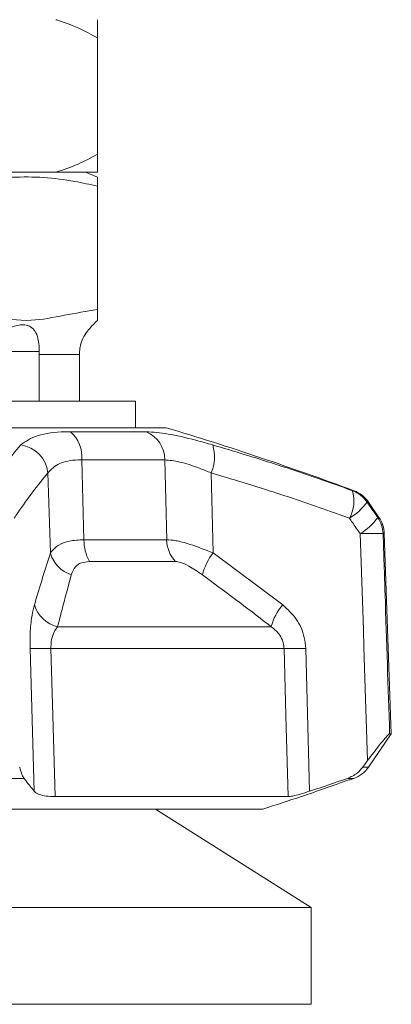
# Model space of a CAD drawing. Header units: millimetres. Extents: x 0 to 1118, y 0 to 864.
# Tile 73 of 256: x 99 to 105, y 366 to 383. Entities that reach past the tile are written whole.
import ezdxf

# ---------------------------------------------------------------- set-up
doc = ezdxf.new("R2010")
doc.units = ezdxf.units.MM

msp = doc.modelspace()

# ---------------------------------------------------------------- linework, layer by layer
at = {"color": 7, "linetype": 'Continuous', "lineweight": 15}
for p, q in [((100.0239, 382.2918), (100.0239, 380.3855)), ((98.3313, 380.0886), (99.3415, 380.0886)), ((99.3415, 380.0886), (100.0239, 380.0886)), ((100.0245, 380.0098), (99.8295, 380.0886)), ((100.0245, 379.8613), (100.0245, 377.8386)), ((99.0684, 377.1511), (99.0675, 377.1003)), ((99.0675, 377.1003), (99.0675, 376.3386)), ((99.7284, 376.3386), (99.7284, 377.1003)), ((94.6489, 376.3386), (100.6489, 376.3386)), ((100.6489, 375.9011), (100.6489, 376.3386)), ((94.1489, 375.9011), (101.1489, 375.9011)), ((104.6347, 374.4302), (104.4619, 374.6824)), ((104.8364, 370.8857), (104.7219, 374.1651)), ((104.4619, 370.3391), (104.8364, 370.8857)), ((104.8091, 370.8857), (104.8364, 370.8857)), ((104.3722, 370.3391), (104.4493, 370.4447)), ((99.3291, 369.8541), (103.1479, 369.8541)), ((98.5365, 369.6511), (102.7345, 369.6511)), ((103.5227, 368.0383), (100.9733, 369.6511)), ((103.5227, 368.0383), (97.6489, 368.0383)), ((103.5227, 366.4508), (103.5227, 368.0383)), ((103.5227, 366.4508), (97.6489, 366.4508))]:
    msp.add_line(p, q, dxfattribs=at)
at = {"color": 9, "linetype": 'Continuous', "lineweight": 0}
for p, q in [((99.0684, 377.1511), (98.6203, 377.1511)), ((99.7284, 377.1003), (99.0675, 377.1003)), ((99.5833, 375.8352), (100.8241, 375.8352)), ((99.7673, 375.3744), (99.8033, 374.0658)), ((101.1262, 375.3744), (99.7673, 375.3744)), ((101.1578, 374.0658), (101.1262, 375.3744)), ((99.2535, 373.8485), (99.2137, 375.1609)), ((101.8875, 375.1609), (101.9169, 373.8485)), ((104.2015, 374.8684), (104.2239, 374.8684)), ((104.4619, 374.6824), (104.4387, 374.6824)), ((104.6151, 374.4302), (104.6347, 374.4302)), ((104.7219, 374.1651), (104.7021, 374.1651)), ((99.8033, 374.0658), (101.1578, 374.0658)), ((101.9169, 373.8485), (103.0583, 372.9977)), ((101.3017, 373.7084), (99.8916, 373.7084)), ((99.3717, 372.6403), (102.8683, 372.6403)), ((98.9884, 369.9437), (98.9207, 372.2829)), ((103.0794, 372.2829), (99.2625, 372.2829)), ((103.4344, 372.2829), (103.4994, 369.9437)), ((104.3722, 370.3391), (104.4619, 370.3391)), ((98.8226, 370.1531), (96.4752, 370.1531)), ((104.2239, 370.1531), (104.1183, 370.1531)), ((104.1428, 370.1298), (104.1611, 370.1298))]:
    msp.add_line(p, q, dxfattribs=at)
at = {"color": 9, "linetype": 'Continuous', "lineweight": 0, "flags": 128}
for points in [[(104.4493, 370.4447), (104.3885, 372.3049), (104.3791, 372.5898), (104.3273, 374.1651)], [(99.2625, 372.2829), (99.2926, 371.182), (99.3291, 369.8541)], [(103.1479, 369.8541), (103.1105, 371.182), (103.0794, 372.2829)]]:
    msp.add_lwpolyline(points, dxfattribs=at)
at = {"color": 7, "linetype": 'Continuous', "lineweight": 15}
for centre, radius, start, end in [((100.5239, 377.1003), 0.75, 131.75901, 139.71065), ((86.7763, 328.0114), 50, 69.57678, 73.29453), ((104.0494, 374.3998), 0.5, 34.41298, 69.57678), ((104.2222, 374.1476), 0.5, 2, 34.41298), ((104.0494, 370.6217), 0.5, 290.42322, 325.58702), ((86.7763, 417.0101), 50, 290.34649, 290.42322)]:
    msp.add_arc(centre, radius, start, end, dxfattribs=at)
at = {"color": 9, "linetype": 'Continuous', "lineweight": 0}
for centre, radius, start, end in [((99.2116, 375.4195), 0.5576, 355.35388, 48.19574), ((100.6326, 375.3802), 0.4936, 359.32807, 67.17718), ((98.6921, 375.1), 0.5252, 6.6646, 81.63412), ((101.2847, 375.4219), 0.6569, 336.58931, 17.50866), ((103.6207, 374.7048), 0.6034, 331.54727, 15.73515), ((104.0269, 374.4014), 0.4986, 34.30419, 69.4961), ((103.6572, 375.2414), 0.9609, 300.94256, 324.42476), ((103.8421, 374.9805), 0.9489, 300.75581, 324.55309), ((104.2014, 374.1477), 0.5009, 1.9882, 34.32953), ((104.5147, 370.4192), 3.7506, 87.13649, 92.86351), ((100.5495, 374.0606), 0.7462, 179.60078, 208.16348), ((101.6958, 374.0747), 0.5381, 180.9489, 222.90302), ((99.7498, 373.981), 0.5137, 194.95181, 252.51277), ((102.7441, 373.2228), 1.0372, 142.89856, 165.01078), ((99.4899, 373.1471), 0.5204, 196.68214, 256.87482), ((103.7666, 372.3919), 0.9321, 139.45535, 164.53889), ((99.0916, 377.4747), 5.1946, 268.11499, 271.88501), ((103.2569, 377.9383), 5.6582, 268.20235, 271.79765)]:
    msp.add_arc(centre, radius, start, end, dxfattribs=at)
at = {"color": 7, "linetype": 'Continuous', "lineweight": 15}
for points, knots in [([(100.0239, 382.2918), (99.8201, 382.3989), (99.5976, 382.5159), (99.3613, 382.583), (99.3415, 382.5886)], [0, 0, 0, 0, 0.9161218, 1, 1, 1, 1]), ([(100.0239, 382.5886), (100.0239, 382.5825), (100.0239, 382.5152), (100.0239, 382.3982), (100.0239, 382.2918)], [0, 0, 0, 0, 0.0905982, 1, 1, 1, 1]), ([(99.3415, 380.0886), (99.4644, 380.1289), (99.6992, 380.2058), (99.9191, 380.3275), (100.0239, 380.3855)], [0, 0, 0, 0, 0.52381311, 1, 1, 1, 1]), ([(100.0239, 380.3855), (100.0239, 380.365), (100.0239, 380.2406), (100.0239, 380.1578), (100.0239, 380.0886)], [0, 0, 0, 0, 0.1650136, 1, 1, 1, 1]), ([(97.6489, 379.8613), (97.9756, 379.9238), (98.6391, 380.0507), (99.4421, 379.9873), (99.9006, 379.8881), (100.0245, 379.8613)], [0, 0, 0, 0, 0.4144437, 0.8417964, 1, 1, 1, 1]), ([(100.0245, 379.8613), (100.0245, 379.8841), (100.0245, 379.9721), (100.0245, 379.9924), (100.0245, 380.0074)], [0, 0, 0, 0, 0.2581646, 1, 1, 1, 1]), ([(97.6489, 377.8386), (97.8627, 377.7993), (98.2899, 377.7207), (98.9066, 377.6245), (99.4828, 377.7483), (99.8438, 377.8085), (100.0245, 377.8386)], [0, 0, 0, 0, 0.2716257, 0.5426871, 0.7711112, 1, 1, 1, 1]), ([(100.0245, 377.8386), (100.0245, 377.8379), (100.0245, 377.8166), (100.0245, 377.7163), (100.0245, 377.6787), (100.0245, 377.6599)], [0, 0, 0, 0, 0.0170046, 0.5089213, 1, 1, 1, 1]), ([(98.3106, 377.1511), (98.3147, 377.1843), (98.3238, 377.2593), (98.3886, 377.378), (98.5023, 377.4896), (98.6411, 377.5623), (98.7671, 377.5915), (98.8608, 377.5876), (98.9445, 377.554), (99.0094, 377.4843), (99.0508, 377.3765), (99.0689, 377.259), (99.0686, 377.1825), (99.0684, 377.1511)], [0, 0, 0, 0, 0.0688366, 0.1556097, 0.2749191, 0.3956192, 0.4717783, 0.5482945, 0.6191441, 0.7287045, 0.8411765, 0.9349999, 1, 1, 1, 1]), ([(99.7301, 377.1511), (99.7343, 377.1843), (99.7437, 377.2594), (99.7899, 377.3779), (99.8616, 377.4902), (99.9253, 377.5604), (99.9554, 377.5894), (99.9521, 377.5862), (99.9512, 377.5853)], [0, 0, 0, 0, 0.1376964, 0.3112719, 0.5499309, 0.7913717, 0.9437157, 1, 1, 1, 1]), ([(99.7284, 377.1003), (99.7284, 377.1073), (99.7285, 377.1243), (99.7295, 377.1412), (99.7301, 377.1511)], [0, 0, 0, 0, 0.4137019, 1, 1, 1, 1]), ([(104.8091, 370.8857), (104.8024, 370.8816), (104.789, 370.8734), (104.729, 370.8067), (104.6174, 370.6709), (104.5144, 370.5324), (104.4493, 370.4447)], [0, 0, 0, 0, 0.1616543, 0.3221635, 0.5706653, 1, 1, 1, 1]), ([(98.7511, 370.3391), (98.763, 370.2938), (98.7842, 370.2127), (98.8108, 370.1713), (98.8226, 370.1531)], [0, 0, 0, 0, 0.5588157, 1, 1, 1, 1]), ([(104.1183, 370.1531), (104.1748, 370.1782), (104.2729, 370.2218), (104.3426, 370.3042), (104.3722, 370.3391)], [0, 0, 0, 0, 0.5768574, 1, 1, 1, 1]), ([(98.8226, 370.1531), (98.8319, 370.141), (98.8647, 370.0985), (98.9199, 370.0282), (98.966, 369.9714), (98.9884, 369.9437)], [0, 0, 0, 0, 0.168844, 0.5946967, 1, 1, 1, 1]), ([(102.7345, 369.6511), (102.9458, 369.7193), (103.4175, 369.8714), (103.8848, 370.0379), (104.1428, 370.1298)], [0, 0, 0, 0, 0.4477881, 1, 1, 1, 1]), ([(103.4994, 369.9437), (103.5833, 369.9714), (103.7901, 370.0397), (103.996, 370.1108), (104.1183, 370.1531)], [0, 0, 0, 0, 0.40608163, 1, 1, 1, 1]), ([(99.3291, 369.8541), (99.2787, 369.8561), (99.178, 369.86), (99.0623, 369.8901), (99.008, 369.9214), (98.9909, 369.9408), (98.9884, 369.9437)], [0, 0, 0, 0, 0.3122278, 0.6241372, 0.9449036, 1, 1, 1, 1]), ([(103.4994, 369.9437), (103.4469, 369.927), (103.3419, 369.8937), (103.2144, 369.8607), (103.1699, 369.8563), (103.1479, 369.8541)], [0, 0, 0, 0, 0.3366519, 0.6738513, 1, 1, 1, 1])]:
    msp.add_open_spline(points, degree=3, knots=knots, dxfattribs=at)
at = {"color": 9, "linetype": 'Continuous', "lineweight": 0}
for points, knots in [([(98.7685, 375.6195), (98.8476, 375.6767), (98.9977, 375.785), (99.3504, 375.8328), (99.5532, 375.8348), (99.5833, 375.8352)], [0, 0, 0, 0, 0.4871128, 0.9237817, 1, 1, 1, 1]), ([(100.8241, 375.8352), (100.9352, 375.8275), (101.1559, 375.8124), (101.5574, 375.7191), (101.8189, 375.6455), (101.9111, 375.6195)], [0, 0, 0, 0, 0.3959631, 0.7869012, 1, 1, 1, 1]), ([(98.1907, 374.8684), (98.2112, 374.8982), (98.3152, 375.0497), (98.5057, 375.3107), (98.6808, 375.5165), (98.7685, 375.6195)], [0, 0, 0, 0, 0.1092201, 0.5542074, 1, 1, 1, 1]), ([(101.9111, 375.6195), (102.2538, 375.5165), (102.9386, 375.3107), (103.6994, 375.0497), (104.1189, 374.8982), (104.2015, 374.8684)], [0, 0, 0, 0, 0.4457926, 0.8907799, 1, 1, 1, 1]), ([(99.7673, 375.3744), (99.7467, 375.3742), (99.6065, 375.3731), (99.3626, 375.3242), (99.2657, 375.2179), (99.2137, 375.1609)], [0, 0, 0, 0, 0.0743214, 0.5037407, 1, 1, 1, 1]), ([(101.8875, 375.1609), (101.8226, 375.1869), (101.6414, 375.2592), (101.3592, 375.3528), (101.2035, 375.3672), (101.1262, 375.3744)], [0, 0, 0, 0, 0.2194758, 0.6124385, 1, 1, 1, 1]), ([(99.2137, 375.1609), (99.1305, 375.0589), (98.9642, 374.8549), (98.7808, 374.5967), (98.6803, 374.4468), (98.6605, 374.4173)], [0, 0, 0, 0, 0.445417, 0.8906595, 1, 1, 1, 1]), ([(104.1513, 374.4173), (104.0695, 374.4468), (103.6548, 374.5967), (102.9031, 374.8549), (102.2261, 375.0589), (101.8875, 375.1609)], [0, 0, 0, 0, 0.10934053, 0.55458295, 1, 1, 1, 1]), ([(104.4387, 374.6824), (104.4547, 374.6596), (104.5135, 374.5756), (104.5723, 374.4915), (104.6151, 374.4302)], [0, 0, 0, 0, 0.2710499, 1, 1, 1, 1]), ([(104.3273, 374.1651), (104.2846, 374.2264), (104.2259, 374.3105), (104.1672, 374.3945), (104.1513, 374.4173)], [0, 0, 0, 0, 0.7289876, 1, 1, 1, 1]), ([(104.7021, 374.1651), (104.713, 373.8321), (104.7488, 372.739), (104.7844, 371.6458), (104.8091, 370.8857)], [0, 0, 0, 0, 0.3046449, 1, 1, 1, 1]), ([(99.2535, 373.8485), (99.2922, 373.895), (99.3598, 373.9763), (99.5585, 374.0504), (99.7206, 374.0606), (99.8033, 374.0658)], [0, 0, 0, 0, 0.39538667, 0.69175335, 1, 1, 1, 1]), ([(101.1578, 374.0658), (101.2046, 374.0623), (101.3111, 374.0544), (101.5662, 373.9878), (101.7878, 373.8998), (101.9169, 373.8485)], [0, 0, 0, 0, 0.2471643, 0.5613264, 1, 1, 1, 1]), ([(98.9914, 372.9977), (98.9948, 373.0093), (99.0806, 373.3), (99.1688, 373.5798), (99.2535, 373.8485)], [0, 0, 0, 0, 0.0396607, 1, 1, 1, 1]), ([(99.8916, 373.7084), (99.8454, 373.7035), (99.7524, 373.6935), (99.6456, 373.6158), (99.6141, 373.5374), (99.5954, 373.491)], [0, 0, 0, 0, 0.2874999, 0.5791325, 1, 1, 1, 1]), ([(101.7422, 373.491), (101.6676, 373.5422), (101.544, 373.6269), (101.3901, 373.6979), (101.3282, 373.7052), (101.3017, 373.7084)], [0, 0, 0, 0, 0.4646405, 0.7701578, 1, 1, 1, 1]), ([(99.5954, 373.491), (99.5433, 373.2955), (99.4718, 373.0273), (99.3971, 372.7388), (99.3747, 372.6519), (99.3717, 372.6403)], [0, 0, 0, 0, 0.6998938, 0.960207, 1, 1, 1, 1]), ([(102.8683, 372.6403), (102.8535, 372.6519), (102.483, 372.9416), (102.1051, 373.2219), (101.7422, 373.491)], [0, 0, 0, 0, 0.0397941, 1, 1, 1, 1]), ([(98.9914, 372.9977), (98.978, 372.9448), (98.9483, 372.8269), (98.9199, 372.58), (98.9204, 372.382), (98.9207, 372.2829)], [0, 0, 0, 0, 0.2894264, 0.6444441, 1, 1, 1, 1]), ([(103.4344, 372.2829), (103.4289, 372.3434), (103.4134, 372.5127), (103.2963, 372.777), (103.1376, 372.9242), (103.0583, 372.9977)], [0, 0, 0, 0, 0.2175479, 0.6095208, 1, 1, 1, 1]), ([(99.3717, 372.6403), (99.3521, 372.6145), (99.3104, 372.5594), (99.2802, 372.4697), (99.2632, 372.3752), (99.2628, 372.3249), (99.2625, 372.2829)], [0, 0, 0, 0, 0.3119994, 0.6652648, 0.7209637, 1, 1, 1, 1]), ([(102.8683, 372.6403), (102.9131, 372.6048), (102.988, 372.5454), (103.0453, 372.4418), (103.0727, 372.3593), (103.0767, 372.3134), (103.0794, 372.2829)], [0, 0, 0, 0, 0.41510692, 0.69374381, 0.79691887, 1, 1, 1, 1])]:
    msp.add_open_spline(points, degree=3, knots=knots, dxfattribs=at)

doc.saveas('drawing.dxf')
